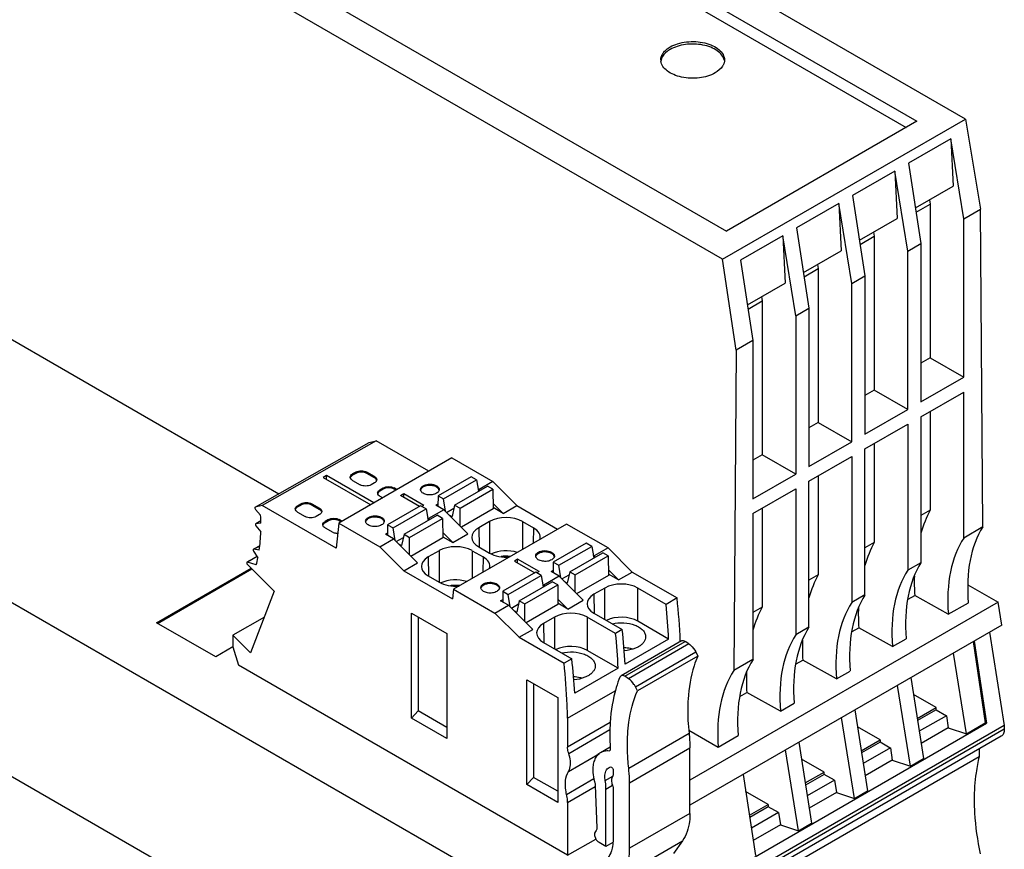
# Model space of a CAD drawing. Header units: inches. Extents: x 0 to 22, y 0 to 17.
# Tile 5 of 27: x 3.1 to 5.6, y 11.8 to 13.9. Entities that reach past the tile are written whole.
import ezdxf

# ---------------------------------------------------------------- set-up
doc = ezdxf.new("R2010")
doc.units = ezdxf.units.IN
doc.header["$LTSCALE"] = 1.21
doc.header["$MEASUREMENT"] = 0
doc.layers.get('0').update_dxf_attribs({"linetype": 'CONTINUOUS'})

msp = doc.modelspace()

# ---------------------------------------------------------------- linework, layer by layer
at = {"color": 7, "linetype": 'CONTINUOUS'}
for p, q in [((5.5392, 13.6565), (4.4134, 14.3066)), ((4.417, 14.2278), (5.4157, 13.6511)), ((4.4153, 14.1973), (5.3885, 13.6354)), ((4.9231, 13.3008), (3.7973, 13.9509)), ((3.9338, 13.9488), (4.9325, 13.3721)), ((4.3693, 11.7068), (0.993, 13.6563)), ((4.9231, 13.3008), (5.5392, 13.6565)), ((5.4157, 13.6511), (4.9325, 13.3721)), ((5.5392, 13.6565), (5.577, 13.4274)), ((5.5021, 13.6061), (5.3946, 13.5441)), ((5.5021, 13.6061), (5.5075, 13.486)), ((5.5347, 13.403), (5.5021, 13.6061)), ((5.3946, 13.5441), (5.4261, 13.3403)), ((5.3601, 13.5241), (5.2526, 13.4621)), ((5.3601, 13.5241), (5.3655, 13.4041)), ((5.3927, 13.321), (5.3601, 13.5241)), ((5.4121, 13.431), (5.5075, 13.486)), ((5.2181, 13.4422), (5.1107, 13.3801)), ((5.2181, 13.4422), (5.2235, 13.3221)), ((5.2507, 13.239), (5.2181, 13.4422)), ((5.2526, 13.4621), (5.2841, 13.2583)), ((5.4138, 13.4201), (5.4497, 13.4408)), ((5.4479, 13.4517), (5.4497, 13.4408)), ((5.4497, 13.4408), (5.4497, 13.0505)), ((5.5347, 13.403), (5.577, 13.4274)), ((5.5831, 12.6211), (5.577, 13.4274)), ((5.2701, 13.349), (5.3655, 13.4041)), ((5.5347, 13.0014), (5.5347, 13.403)), ((5.1107, 13.3801), (5.1421, 13.1763)), ((5.306, 13.3697), (5.3077, 13.3588)), ((5.0762, 13.3602), (4.9686, 13.2981)), ((5.0761, 13.3602), (5.0816, 13.2401)), ((5.1087, 13.157), (5.0761, 13.3602)), ((5.2718, 13.3381), (5.3077, 13.3588)), ((5.3077, 13.3588), (5.3077, 12.9685)), ((5.3927, 13.321), (5.4261, 13.3403)), ((5.4261, 13.3403), (5.4261, 12.9387)), ((5.1281, 13.267), (5.2235, 13.3221)), ((5.3927, 12.9195), (5.3927, 13.321)), ((4.9578, 13.0699), (4.9231, 13.3008)), ((4.9687, 13.2981), (5.0001, 13.0943)), ((5.1298, 13.2561), (5.1657, 13.2768)), ((5.164, 13.2877), (5.1657, 13.2768)), ((5.1657, 13.2768), (5.1657, 12.8865)), ((4.9862, 13.185), (5.0815, 13.2401)), ((5.2507, 13.239), (5.2841, 13.2583)), ((5.2507, 12.8375), (5.2507, 13.239)), ((5.2841, 13.2583), (5.2841, 12.8568)), ((4.9878, 13.1741), (5.0237, 13.1949)), ((5.022, 13.2057), (5.0237, 13.1949)), ((5.0237, 13.1949), (5.0237, 12.8046)), ((5.1087, 13.157), (5.1421, 13.1763)), ((5.1421, 13.1763), (5.1421, 12.7748)), ((3.0347, 13.1461), (3.7976, 12.7056)), ((5.1087, 13.157), (5.1087, 12.7555)), ((5.0001, 13.0943), (4.9578, 13.0699)), ((5.0001, 13.0943), (5.0001, 12.6928)), ((4.9578, 13.0699), (4.9516, 12.2565)), ((5.4497, 13.0505), (5.4261, 13.0369)), ((5.4497, 13.0505), (5.5347, 13.0014)), ((5.4261, 12.9387), (5.5347, 13.0014)), ((5.3077, 12.9685), (5.2841, 12.9549)), ((5.3927, 12.9195), (5.3077, 12.9685)), ((5.4261, 12.9008), (5.5347, 12.9635)), ((5.5347, 12.5931), (5.5347, 12.9635)), ((5.2841, 12.8568), (5.3927, 12.9195)), ((5.4497, 12.9144), (5.4497, 12.6636)), ((5.4261, 12.9008), (5.4261, 12.5304)), ((5.1657, 12.8865), (5.1421, 12.8729)), ((5.1657, 12.8865), (5.2507, 12.8375)), ((5.2841, 12.8194), (5.3927, 12.8821)), ((5.3927, 12.8821), (5.3927, 12.5111)), ((4.0442, 12.8398), (3.755, 12.6757)), ((4.0267, 12.8355), (4.0442, 12.8398)), ((4.1778, 12.7627), (4.0442, 12.8398)), ((1.6859, 12.816), (3.6764, 11.6667)), ((3.7371, 12.6712), (4.0267, 12.8355)), ((4.0267, 12.8355), (4.0264, 12.8354)), ((5.1421, 12.7748), (5.2507, 12.8375)), ((5.2841, 12.4485), (5.2841, 12.8194)), ((5.3077, 12.833), (5.3077, 12.5816)), ((4.2363, 12.7964), (3.9495, 12.6309)), ((4.2363, 12.7964), (4.34, 12.7366)), ((5.0237, 12.8046), (5.0001, 12.7909)), ((5.1087, 12.7555), (5.0237, 12.8046)), ((5.1421, 12.7374), (5.2507, 12.8001)), ((5.2507, 12.8001), (5.2507, 12.4292)), ((3.9185, 12.7517), (3.9101, 12.7469)), ((3.9101, 12.7469), (4.0303, 12.6775)), ((4.0386, 12.6823), (3.9185, 12.7517)), ((3.9185, 12.742), (3.9185, 12.7517)), ((3.9925, 12.7604), (3.9841, 12.7556)), ((3.9925, 12.7572), (3.9841, 12.7524)), ((3.9841, 12.7524), (3.9841, 12.7556)), ((3.9841, 12.7395), (4.0036, 12.7283)), ((3.9925, 12.7604), (3.9925, 12.7572)), ((4.0398, 12.7492), (4.0203, 12.7604)), ((4.0203, 12.7572), (4.0203, 12.7604)), ((4.0398, 12.7459), (4.0203, 12.7572)), ((4.0398, 12.7492), (4.0398, 12.7459)), ((4.2848, 12.7488), (4.2012, 12.7006)), ((4.2152, 12.6926), (4.2987, 12.7408)), ((4.2987, 12.7408), (4.2848, 12.7488)), ((4.2987, 12.7408), (4.3038, 12.7116)), ((5.0001, 12.6928), (5.1087, 12.7555)), ((5.1657, 12.751), (5.1657, 12.4996)), ((4.0398, 12.7331), (4.0314, 12.7283)), ((4.0537, 12.7154), (4.062, 12.7202)), ((4.062, 12.717), (4.0537, 12.7122)), ((4.0537, 12.7122), (4.0537, 12.7154)), ((4.062, 12.7202), (4.062, 12.717)), ((4.0971, 12.7161), (4.0899, 12.7202)), ((4.0899, 12.717), (4.0899, 12.7202)), ((4.0943, 12.7145), (4.0899, 12.717)), ((4.243, 12.6765), (4.3265, 12.7247)), ((4.2569, 12.6685), (4.3404, 12.7167)), ((4.3052, 12.7165), (4.3027, 12.7179)), ((4.34, 12.7366), (4.3052, 12.7165)), ((4.3078, 12.7139), (4.3052, 12.7165)), ((4.3404, 12.7167), (4.3265, 12.7247)), ((4.34, 12.7366), (4.4012, 12.6755)), ((4.3404, 12.7167), (4.3412, 12.6672)), ((5.0001, 12.6554), (5.1087, 12.7181)), ((5.1087, 12.7181), (5.1087, 12.3472)), ((5.1421, 12.3665), (5.1421, 12.7374)), ((4.0537, 12.6993), (4.0609, 12.6952)), ((4.106, 12.7013), (4.1144, 12.7061)), ((4.1542, 12.6734), (4.106, 12.7013)), ((4.1144, 12.7061), (4.1651, 12.6768)), ((4.1144, 12.6964), (4.1144, 12.7061)), ((4.2012, 12.7006), (4.2008, 12.6738)), ((4.2012, 12.7006), (4.2152, 12.6926)), ((4.2202, 12.6609), (4.2152, 12.6926)), ((3.7375, 12.6714), (3.7371, 12.6712)), ((3.755, 12.6757), (3.7375, 12.6714)), ((3.7379, 12.6656), (3.751, 12.6512)), ((3.9423, 12.5675), (3.755, 12.6757)), ((3.8449, 12.6752), (3.8533, 12.68)), ((3.8449, 12.672), (3.8533, 12.6768)), ((3.8449, 12.672), (3.8449, 12.6752)), ((3.8533, 12.68), (3.8533, 12.6768)), ((3.8811, 12.68), (3.9006, 12.6688)), ((3.8811, 12.6768), (3.8811, 12.68)), ((3.8811, 12.6768), (3.9006, 12.6656)), ((3.9006, 12.6688), (3.9006, 12.6656)), ((4.1567, 12.6749), (4.0732, 12.6267)), ((4.0871, 12.6186), (4.1706, 12.6669)), ((4.1706, 12.6669), (4.1567, 12.6749)), ((4.1592, 12.6734), (4.1651, 12.6768)), ((4.1706, 12.6669), (4.1757, 12.6376)), ((4.2161, 12.665), (4.1771, 12.6425)), ((4.1957, 12.6768), (4.2009, 12.6799)), ((4.2161, 12.665), (4.1957, 12.6768)), ((4.2161, 12.665), (4.2771, 12.6039)), ((4.223, 12.6581), (4.2413, 12.6687)), ((4.243, 12.6765), (4.2368, 12.6476)), ((4.243, 12.6765), (4.2569, 12.6685)), ((4.2569, 12.6241), (4.2569, 12.6685)), ((4.3412, 12.6672), (4.2604, 12.6206)), ((4.3665, 12.6555), (4.341, 12.6809)), ((4.3665, 12.6555), (4.3411, 12.6702)), ((4.3665, 12.6555), (4.4012, 12.6755)), ((4.4012, 12.6755), (4.5046, 12.6158)), ((5.0237, 12.6691), (5.0237, 12.4176)), ((5.4497, 12.6636), (5.4261, 12.6499)), ((3.8449, 12.6591), (3.8644, 12.6479)), ((3.9006, 12.6527), (3.8922, 12.6479)), ((3.9229, 12.6399), (3.9145, 12.635)), ((3.9229, 12.6399), (3.9229, 12.6366)), ((3.9579, 12.6357), (3.9507, 12.6399)), ((3.9507, 12.6366), (3.9507, 12.6399)), ((4.1149, 12.6026), (4.1985, 12.6508)), ((4.1289, 12.5945), (4.2124, 12.6427)), ((4.1746, 12.644), (4.1771, 12.6425)), ((4.1797, 12.64), (4.1771, 12.6425)), ((4.2124, 12.6427), (4.1985, 12.6508)), ((4.2124, 12.6427), (4.2131, 12.5932)), ((4.2288, 12.6523), (4.2368, 12.6476)), ((5.0001, 12.6554), (5.0001, 12.2845)), ((3.7516, 12.6367), (3.7387, 12.6293)), ((3.7393, 12.6295), (3.7387, 12.6293)), ((3.7392, 12.624), (3.7516, 12.6085)), ((3.7517, 12.6305), (3.7393, 12.6295)), ((3.9229, 12.6366), (3.9145, 12.6318)), ((3.9145, 12.6318), (3.9145, 12.635)), ((3.9145, 12.619), (3.934, 12.6077)), ((3.9495, 12.6309), (3.9423, 12.5675)), ((3.9495, 12.6309), (4.0532, 12.571)), ((3.9551, 12.6341), (3.9507, 12.6366)), ((4.0732, 12.6267), (4.0728, 12.5999)), ((4.0732, 12.6267), (4.0871, 12.6186)), ((4.0921, 12.587), (4.0871, 12.6186)), ((4.5269, 12.6286), (4.2402, 12.4631)), ((4.3321, 12.635), (4.3044, 12.619)), ((4.3044, 12.619), (4.3051, 12.5707)), ((4.3321, 12.635), (4.3321, 12.5547)), ((4.4156, 12.635), (4.4433, 12.619)), ((4.4156, 12.635), (4.4156, 12.5644)), ((4.4433, 12.619), (4.4427, 12.58)), ((4.6323, 12.5678), (4.5269, 12.6286)), ((5.5831, 12.6211), (5.5347, 12.5931)), ((4.0532, 12.571), (4.088, 12.5911)), ((4.0676, 12.6029), (4.0729, 12.6059)), ((4.088, 12.5911), (4.0676, 12.6029)), ((4.088, 12.5911), (4.149, 12.5299)), ((4.0949, 12.5842), (4.1133, 12.5948)), ((4.1149, 12.6026), (4.1088, 12.5737)), ((4.1149, 12.6026), (4.1289, 12.5945)), ((4.1289, 12.5501), (4.1289, 12.5945)), ((4.2131, 12.5932), (4.1324, 12.5466)), ((4.2385, 12.5816), (4.2129, 12.607)), ((4.2131, 12.5963), (4.2385, 12.5816)), ((4.2385, 12.5816), (4.2771, 12.6039)), ((3.7489, 12.5736), (3.733, 12.5646)), ((3.7341, 12.5647), (3.733, 12.5646)), ((3.734, 12.5647), (3.7489, 12.5731)), ((3.7475, 12.5624), (3.7341, 12.5647)), ((4.1144, 12.51), (4.0532, 12.571)), ((4.1008, 12.5783), (4.1088, 12.5737)), ((4.3044, 12.5707), (4.3321, 12.5547)), ((4.5771, 12.5801), (4.4935, 12.5318)), ((4.5075, 12.5238), (4.591, 12.572)), ((4.591, 12.572), (4.5771, 12.5801)), ((4.591, 12.572), (4.5961, 12.5428)), ((4.6323, 12.5678), (4.5975, 12.5477)), ((4.6323, 12.5678), (4.6935, 12.5067)), ((5.3077, 12.5816), (5.2841, 12.568)), ((3.7419, 12.5464), (3.7165, 12.5319)), ((3.7422, 12.5459), (3.7178, 12.532)), ((3.7323, 12.5616), (3.7332, 12.5598)), ((3.7332, 12.5598), (3.744, 12.5427)), ((4.204, 12.561), (4.1763, 12.545)), ((4.1763, 12.545), (4.177, 12.4968)), ((4.204, 12.561), (4.204, 12.4808)), ((4.2875, 12.561), (4.3153, 12.545)), ((4.2875, 12.561), (4.2875, 12.4904)), ((4.3153, 12.545), (4.3147, 12.5061)), ((4.4031, 12.5394), (4.3947, 12.5346)), ((4.4574, 12.508), (4.4031, 12.5394)), ((4.4031, 12.5297), (4.4031, 12.5394)), ((4.5353, 12.5077), (4.6188, 12.5559)), ((4.5492, 12.4997), (4.6327, 12.5479)), ((4.5975, 12.5477), (4.595, 12.5491)), ((4.6001, 12.5451), (4.5975, 12.5477)), ((4.6327, 12.5479), (4.6188, 12.5559)), ((4.6327, 12.5479), (4.6335, 12.4984)), ((3.4868, 12.3781), (3.7268, 12.5167)), ((3.4896, 12.3765), (3.7289, 12.5147)), ((3.7178, 12.532), (3.7165, 12.5319)), ((3.7175, 12.526), (3.7858, 12.4579)), ((3.7399, 12.5254), (3.7178, 12.532)), ((4.1144, 12.51), (4.149, 12.5299)), ((4.3947, 12.5346), (4.4465, 12.5047)), ((4.4935, 12.5318), (4.4931, 12.5051)), ((4.4935, 12.5318), (4.5075, 12.5238)), ((4.5125, 12.4921), (4.5075, 12.5238)), ((5.4261, 12.5304), (5.3927, 12.5111)), ((4.1144, 12.51), (4.2374, 12.4389)), ((4.1763, 12.4968), (4.204, 12.4808)), ((4.449, 12.5061), (4.3655, 12.4579)), ((4.3794, 12.4499), (4.4629, 12.4981)), ((4.4629, 12.4981), (4.449, 12.5061)), ((4.4574, 12.508), (4.4515, 12.5047)), ((4.4629, 12.4981), (4.468, 12.4689)), ((4.5084, 12.4963), (4.4694, 12.4738)), ((4.488, 12.508), (4.4932, 12.5111)), ((4.5084, 12.4963), (4.488, 12.508)), ((4.5084, 12.4963), (4.5694, 12.4351)), ((4.5153, 12.4893), (4.5336, 12.4999)), ((4.5353, 12.5077), (4.5291, 12.4789)), ((4.5353, 12.5077), (4.5492, 12.4997)), ((4.5492, 12.4553), (4.5492, 12.4997)), ((4.6335, 12.4984), (4.5527, 12.4518)), ((4.6589, 12.4868), (4.6333, 12.5121)), ((4.6589, 12.4868), (4.6334, 12.5014)), ((4.6589, 12.4868), (4.6935, 12.5067)), ((4.6935, 12.5067), (4.8075, 12.4409)), ((5.1657, 12.4996), (5.1421, 12.486)), ((4.4072, 12.4338), (4.4908, 12.482)), ((4.4212, 12.4257), (4.5047, 12.474)), ((4.4694, 12.4738), (4.4669, 12.4752)), ((4.472, 12.4712), (4.4694, 12.4738)), ((4.5047, 12.474), (4.4908, 12.482)), ((4.5047, 12.474), (4.5054, 12.4245)), ((4.5211, 12.4835), (4.5291, 12.4789)), ((4.6244, 12.4662), (4.5967, 12.4502)), ((4.6244, 12.386), (4.6244, 12.4662)), ((4.7796, 12.4248), (4.7079, 12.4662)), ((4.7079, 12.3819), (4.7079, 12.4662)), ((5.5454, 12.4744), (5.6221, 12.4301)), ((3.7858, 12.4579), (3.7256, 12.3016)), ((4.2402, 12.4631), (4.2374, 12.4389)), ((4.2402, 12.4631), (4.3455, 12.4022)), ((4.3655, 12.4579), (4.3651, 12.4311)), ((4.3655, 12.4579), (4.3794, 12.4499)), ((4.3844, 12.4182), (4.3794, 12.4499)), ((4.5967, 12.4502), (4.5974, 12.402)), ((4.8075, 12.4409), (4.7796, 12.4248)), ((5.2841, 12.4485), (5.2507, 12.4292)), ((5.3938, 12.4375), (5.4103, 12.4471)), ((5.4956, 12.3995), (5.4103, 12.4471)), ((4.3455, 12.4022), (4.3803, 12.4223)), ((4.3599, 12.4341), (4.3652, 12.4371)), ((4.3803, 12.4223), (4.3599, 12.4341)), ((4.3803, 12.4223), (4.4413, 12.3612)), ((4.3872, 12.4154), (4.4056, 12.426)), ((4.4072, 12.4338), (4.4011, 12.4049)), ((4.4072, 12.4338), (4.4212, 12.4257)), ((4.4212, 12.3814), (4.4212, 12.4257)), ((4.5054, 12.4245), (4.4247, 12.3778)), ((4.5308, 12.4128), (4.5052, 12.4382)), ((4.5308, 12.4128), (4.5054, 12.4275)), ((4.5308, 12.4128), (4.5694, 12.4351)), ((5.6221, 12.4301), (4.8401, 11.9787)), ((5.0237, 12.4176), (5.0001, 12.404)), ((5.4956, 12.3995), (5.5464, 12.4288)), ((5.6312, 12.3721), (5.6221, 12.4301)), ((3.7606, 12.3926), (3.6807, 12.3464)), ((4.1341, 12.4021), (4.2238, 12.3504)), ((4.1341, 12.136), (4.1341, 12.4021)), ((4.1511, 12.3923), (4.1511, 12.1545)), ((4.4067, 12.3412), (4.3455, 12.4022)), ((4.3931, 12.4095), (4.4011, 12.4049)), ((4.4963, 12.3922), (4.4686, 12.3762)), ((4.4963, 12.3922), (4.4963, 12.312)), ((4.6515, 12.3508), (4.5798, 12.3922)), ((4.5798, 12.3922), (4.5798, 12.3079)), ((4.5967, 12.402), (4.6684, 12.3606)), ((3.6371, 12.2913), (3.4868, 12.3781)), ((4.4686, 12.3762), (4.4694, 12.328)), ((4.7861, 12.3368), (4.7079, 12.3819)), ((5.6312, 12.3721), (4.8401, 11.9153)), ((5.1421, 12.3665), (5.1087, 12.3472)), ((5.2518, 12.3556), (5.2684, 12.3651)), ((5.3536, 12.3176), (5.2684, 12.3651)), ((3.7256, 12.3016), (3.6807, 12.3464)), ((3.6807, 12.3464), (3.6807, 12.3168)), ((4.2238, 12.3504), (4.2238, 12.0842)), ((4.4067, 12.3412), (4.4413, 12.3612)), ((4.4067, 12.3412), (4.5208, 12.2753)), ((4.6684, 12.3606), (4.6515, 12.3508)), ((5.6004, 12.3543), (5.6376, 12.1174)), ((3.6808, 12.3166), (3.6371, 12.2913)), ((3.6807, 12.3168), (3.6946, 12.27)), ((4.4686, 12.328), (4.5403, 12.2866)), ((4.8184, 12.332), (4.6653, 12.2436)), ((4.675, 12.2422), (4.8281, 12.3306)), ((4.7861, 12.3368), (4.6761, 12.2733)), ((4.8374, 12.3245), (4.6842, 12.2361)), ((4.8374, 12.3245), (4.8281, 12.3306)), ((5.3536, 12.3176), (5.3884, 12.3376)), ((5.5585, 12.3301), (5.5894, 12.1242)), ((5.5609, 12.3315), (5.5922, 12.1229)), ((4.658, 12.2628), (4.5798, 12.3079)), ((4.7018, 12.2155), (4.8549, 12.3039)), ((4.8602, 12.2935), (4.7071, 12.2051)), ((4.8549, 12.3039), (4.8602, 12.2935)), ((5.5413, 12.0961), (5.5085, 12.3012)), ((4.5297, 11.7878), (3.6946, 12.27)), ((4.5403, 12.2866), (4.5208, 12.2753)), ((5.0001, 12.2845), (4.9516, 12.2565)), ((5.1099, 12.2736), (5.1264, 12.2831)), ((5.2116, 12.2356), (5.1264, 12.2831)), ((4.658, 12.2628), (4.548, 12.1993)), ((4.6653, 12.2436), (4.6624, 12.2402)), ((4.6842, 12.2361), (4.675, 12.2422)), ((5.2116, 12.2356), (5.2464, 12.2556)), ((5.4008, 12.239), (5.4325, 12.0333)), ((4.4264, 12.2334), (4.505, 12.188)), ((4.4264, 11.9672), (4.4264, 12.2334)), ((4.4434, 12.2236), (4.4434, 11.9857)), ((4.7071, 12.2051), (4.7018, 12.2155)), ((5.3994, 12.0141), (5.3665, 12.2192)), ((4.5297, 12.1356), (4.6508, 12.2055)), ((4.9664, 12.1907), (4.9844, 12.2011)), ((5.0697, 12.1536), (4.9844, 12.2011)), ((5.4645, 12.1629), (5.4074, 12.1959)), ((4.505, 12.188), (4.505, 11.9219)), ((5.0697, 12.1536), (5.1044, 12.1737)), ((4.1341, 12.136), (4.1511, 12.1545)), ((4.2238, 12.1125), (4.1511, 12.1545)), ((5.2588, 12.157), (5.2906, 11.9513)), ((5.4168, 12.1353), (5.4645, 12.1629)), ((5.4644, 12.1567), (5.4177, 12.1297)), ((5.4906, 12.1422), (5.4219, 12.1025)), ((5.4644, 12.1567), (5.4645, 12.1629)), ((5.4644, 12.1567), (5.4906, 12.1422)), ((5.4906, 12.1422), (5.4955, 12.1113)), ((4.2238, 12.0842), (4.1341, 12.136)), ((5.6376, 12.1174), (4.3849, 11.3941)), ((4.4212, 11.4468), (5.5922, 12.1229)), ((4.5297, 12.1356), (4.5297, 12.0624)), ((4.6378, 12.1248), (4.5297, 12.0624)), ((5.2574, 11.9321), (5.2245, 12.1372)), ((5.5413, 12.0961), (5.5894, 12.1239)), ((5.5922, 12.1229), (5.5894, 12.1239)), ((5.6376, 12.1174), (5.6376, 12.1079)), ((5.6295, 12.0899), (4.3767, 11.3666)), ((5.6376, 12.1079), (4.3849, 11.3846)), ((4.5326, 12.0466), (4.6371, 12.107)), ((4.6848, 12.0092), (4.838, 12.0976)), ((4.8373, 12.1053), (4.9116, 12.0623)), ((4.9116, 12.0623), (4.9624, 12.0917)), ((5.3226, 12.0809), (5.2655, 12.1139)), ((5.4955, 12.1113), (5.4266, 12.0715)), ((5.4955, 12.1113), (5.5413, 12.0961)), ((5.1168, 12.0751), (5.1486, 11.8693)), ((5.2748, 12.0534), (5.3226, 12.0809)), ((5.3227, 12.0749), (5.2757, 12.0477)), ((5.3225, 12.081), (5.3225, 12.0747)), ((5.3484, 12.06), (5.3227, 12.0749)), ((4.532, 12.0006), (4.6106, 12.0459)), ((4.6378, 12.0624), (4.6133, 12.0482)), ((4.6362, 12.0533), (4.6347, 12.0525)), ((4.6365, 12.0528), (4.6347, 12.0525)), ((4.687, 11.972), (4.8401, 12.0604)), ((4.8401, 11.8942), (4.8401, 12.0604)), ((5.1154, 11.8502), (5.0825, 12.0553)), ((5.3486, 12.0602), (5.2799, 12.0205)), ((5.3486, 12.0602), (5.3535, 12.0293)), ((5.5736, 12.0576), (5.5736, 12.0378)), ((5.5736, 12.0378), (4.3208, 11.3144)), ((5.1806, 11.999), (5.1235, 12.0319)), ((5.3535, 12.0293), (5.2847, 11.9895)), ((5.3535, 12.0293), (5.3994, 12.0141)), ((5.3994, 12.0141), (5.4325, 12.0333)), ((4.635, 12.0107), (4.6386, 12.0123)), ((4.6453, 12.0046), (4.6453, 11.9947)), ((4.9749, 11.9931), (5.0066, 11.7873)), ((5.1328, 11.9714), (5.1806, 11.999)), ((5.1805, 11.9928), (5.1337, 11.9658)), ((5.1805, 11.9928), (5.1806, 11.999)), ((5.2066, 11.9782), (5.1805, 11.9928)), ((4.4264, 11.9672), (4.4434, 11.9857)), ((4.505, 11.9219), (4.4264, 11.9672)), ((4.505, 11.9502), (4.4434, 11.9857)), ((4.5273, 11.9425), (4.5964, 11.9824)), ((4.5997, 11.9646), (4.6037, 11.8572)), ((4.6252, 11.9778), (4.6443, 11.9888)), ((4.6272, 11.956), (4.6435, 11.9655)), ((4.687, 11.8058), (4.687, 11.972)), ((5.2066, 11.9782), (5.1379, 11.9385)), ((5.2066, 11.9782), (5.2116, 11.9473)), ((4.5297, 11.9221), (4.5998, 11.9626)), ((4.6272, 11.8105), (4.6272, 11.956)), ((4.6453, 11.9557), (4.6453, 11.8299)), ((5.0386, 11.917), (4.9815, 11.9499)), ((5.2116, 11.9473), (5.1427, 11.9075)), ((5.2116, 11.9473), (5.2574, 11.9321)), ((5.2574, 11.9321), (5.2906, 11.9513)), ((4.5297, 11.9221), (4.5297, 11.7878)), ((4.9909, 11.8894), (5.0386, 11.917)), ((5.0386, 11.917), (5.0386, 11.9108)), ((4.8401, 11.8942), (4.687, 11.8058)), ((5.0385, 11.9108), (4.9917, 11.8838)), ((5.0646, 11.8962), (4.9959, 11.8566)), ((5.0646, 11.8962), (5.0385, 11.9108)), ((5.0646, 11.8962), (5.0696, 11.8653)), ((5.0696, 11.8653), (5.0007, 11.8256)), ((5.0696, 11.8653), (5.1154, 11.8502)), ((5.1154, 11.8502), (5.1486, 11.8693)), ((4.5297, 11.7878), (4.6015, 11.8292)), ((4.6272, 11.8105), (4.6098, 11.8205)), ((4.6445, 11.8205), (4.6272, 11.8105)), ((4.6684, 11.7362), (4.8215, 11.8246)), ((4.8215, 11.8246), (4.7988, 11.7924))]:
    msp.add_line(p, q, dxfattribs=at)
for centre, radius, start, end in [((4.7934, 13.8066), 0.027, 179.987, 187.5985), ((3.2503, 12.6223), 0.5015, 0.9339, 3.3048), ((4.3738, 12.4411), 0.1058, 84.3083, 97.0188), ((4.2455, 12.37), 0.1029, 95.1076, 97.0525), ((4.2457, 12.368), 0.105, 93.0262, 95.106), ((4.2458, 12.3666), 0.1063, 84.3351, 93.0474), ((3.1845, 12.2659), 1.6324, 2.3146, 6.1533), ((5.95, 11.9457), 0.3875, 166.2608, 169.1448)]:
    msp.add_arc(centre, radius, start, end, dxfattribs=at)
for centre, major_axis, ratio, start_param, end_param in [((3.7391, 12.6678), (-0.00197, 0.00341), 0.577332, -0.004364, 1.928502), ((5.8271, 12.2496), (-0.2981, 0.4985), 0.587318, 0.332573, 0.49438), ((4.3738, 12.6108), (0.0591, 0), 0.577431, 0.785436, 2.356156), ((3.7406, 12.6259), (-0.00197, 0.00341), 0.577332, 6.278837, 8.106968), ((4.3461, 12.5948), (0.0591, 0), 0.577343, 2.356233, 3.926953), ((4.4015, 12.5948), (0.0591, 0), 0.577343, 6.139433, 7.068545), ((5.8719, 12.2754), (-0.2344, 0.399), 0.572271, 0.282833, 0.873423), ((3.401, 12.8254), (-0.2481, 0.4296), 0.577332, -2.512259, -2.392289), ((5.8271, 12.2496), (-0.2375, 0.3971), 0.587318, 0.278084, 0.868674), ((4.2458, 12.5369), (0.0591, 0), 0.577431, 0.785436, 2.356156), ((5.6851, 12.1676), (-0.2981, 0.4985), 0.587318, 0.332573, 0.494185), ((3.401, 12.8254), (-0.2481, 0.4296), 0.577332, -2.616979, -2.566822), ((4.2181, 12.5209), (0.0591, 0), 0.577343, 2.356233, 3.926953), ((4.2735, 12.5209), (0.0591, 0), 0.577343, 6.139433, 7.068545), ((4.3738, 12.5788), (0.0591, 0), 0.577431, -2.356156, -1.425868), ((4.3738, 12.5265), (0.0591, 0), 0.577431, 1.074736, 2.254229), ((3.7185, 12.5285), (-0.00197, 0.00341), 0.577329, 6.280825, 8.29026), ((5.7085, 12.1811), (-0.2254, 0.4041), 0.567169, 6.578733, 7.169323), ((4.2458, 12.4526), (0.0591, 0), 0.577431, 1.074736, 2.254229), ((5.5431, 12.0856), (-0.2981, 0.4985), 0.587318, 0.332573, 0.494185), ((5.6851, 12.1676), (-0.2375, 0.3971), 0.587318, 0.278084, 0.868674), ((5.8271, 12.2496), (-0.2981, 0.4985), 0.587318, 7.031038, 7.133039), ((4.2458, 12.5049), (0.0591, 0), 0.577431, -2.356156, -1.425868), ((4.6662, 12.4421), (0.0591, 0), 0.577431, 0.785436, 2.356156), ((4.6384, 12.4261), (0.0591, 0), 0.577343, 2.356233, 3.926953), ((5.5665, 12.0991), (-0.2254, 0.4041), 0.567169, 0.295548, 0.886138), ((3.7196, 12.8736), (-0.7452, 1.3137), 0.582348, -2.288346, -2.220236), ((5.4011, 12.0036), (-0.2981, 0.4985), 0.587318, 0.332573, 0.494185), ((5.5431, 12.0856), (-0.2375, 0.3971), 0.587318, 0.278084, 0.868674), ((5.6851, 12.1676), (-0.2981, 0.4985), 0.587318, 0.743076, 0.849853), ((4.5381, 12.3681), (0.0591, 0), 0.577431, 0.785436, 2.356156), ((4.6662, 12.3578), (0.0591, 0), 0.577431, 7.068622, 8.553931), ((4.5104, 12.3521), (0.0591, 0), 0.577343, 2.356233, 3.926953), ((5.4245, 12.0171), (-0.2254, 0.4041), 0.567169, 0.295548, 0.886138), ((3.5916, 12.7997), (-0.7452, 1.3137), 0.582348, -2.288346, -2.220236), ((3.6108, 12.8108), (-0.765, 1.3023), 0.572271, -2.297073, -2.228964), ((5.4011, 12.0036), (-0.2375, 0.3971), 0.587318, 0.278084, 0.868674), ((4.5381, 12.2838), (0.0591, 0), 0.577431, 7.068622, 8.553931), ((5.5431, 12.0856), (-0.2981, 0.4985), 0.587318, 0.743076, 0.849853), ((3.4828, 12.7369), (-0.765, 1.3023), 0.572271, -2.297073, -2.228964), ((5.2825, 11.9351), (-0.2254, 0.4041), 0.567169, 0.295548, 0.886138), ((5.2377, 11.9092), (-0.2283, 0.4025), 0.582348, 0.29156, 0.88215), ((5.4011, 12.0036), (-0.2981, 0.4985), 0.587318, 0.739264, 0.849853)]:
    msp.add_ellipse(centre, major_axis=major_axis, ratio=ratio, start_param=start_param, end_param=end_param, dxfattribs=at)
for points, knots in [([(4.7663, 13.8066), (4.7663, 13.8097), (4.7675, 13.8161), (4.7723, 13.825), (4.78, 13.8331), (4.7864, 13.8375), (4.79, 13.8395)], [0, 0, 0, 0, 0.21777, 0.450903, 0.710375, 1, 1, 1, 1]), ([(4.79, 13.8395), (4.7959, 13.843), (4.8095, 13.8486), (4.8315, 13.853), (4.8548, 13.8536), (4.8775, 13.8505), (4.8977, 13.8437), (4.914, 13.8338), (4.9249, 13.8213), (4.9277, 13.8113), (4.9277, 13.8066)], [0, 0, 0, 0, 0.128828, 0.270571, 0.417881, 0.562378, 0.696194, 0.813586, 0.913061, 1, 1, 1, 1]), ([(4.9271, 13.8062), (4.9261, 13.8107), (4.9214, 13.8199), (4.9092, 13.8308), (4.8926, 13.8394), (4.8656, 13.847), (4.8361, 13.8477), (4.8083, 13.8417), (4.7956, 13.8364), (4.79, 13.8331)], [0, 0, 0, 0, 0.089354, 0.193203, 0.313841, 0.448578, 0.735315, 0.873831, 1, 1, 1, 1]), ([(4.79, 13.8331), (4.7873, 13.8316), (4.7785, 13.8258), (4.7708, 13.8172), (4.7682, 13.81)], [0, 0, 0, 0, 0.28257, 1, 1, 1, 1]), ([(4.9041, 13.7736), (4.8921, 13.7667), (4.8706, 13.7607), (4.8415, 13.7595), (4.8194, 13.7622), (4.7994, 13.7682), (4.7829, 13.7773), (4.7711, 13.7889), (4.7672, 13.7984), (4.7666, 13.803)], [0, 0, 0, 0, 0.266013, 0.411786, 0.555653, 0.690187, 0.809654, 0.911777, 1, 1, 1, 1]), ([(4.926, 13.7969), (4.9252, 13.7947), (4.9202, 13.785), (4.9114, 13.7778), (4.9041, 13.7736)], [0, 0, 0, 0, 0.222799, 1, 1, 1, 1]), ([(4.9277, 13.8066), (4.9277, 13.8041), (4.9273, 13.8008), (4.9263, 13.7977), (4.926, 13.7969)], [0, 0, 0, 0, 0.744967, 1, 1, 1, 1]), ([(3.9783, 12.7476), (3.9783, 12.7491), (3.9797, 12.7525), (3.9825, 12.7546), (3.9841, 12.7556)], [0, 0, 0, 0, 0.449216, 1, 1, 1, 1]), ([(3.9841, 12.7524), (3.9835, 12.752), (3.9815, 12.7507), (3.9797, 12.7489), (3.979, 12.7473)], [0, 0, 0, 0, 0.278915, 1, 1, 1, 1]), ([(3.9841, 12.7395), (3.9835, 12.7399), (3.9815, 12.7412), (3.9797, 12.743), (3.979, 12.7446)], [0, 0, 0, 0, 0.278915, 1, 1, 1, 1]), ([(4.0398, 12.7492), (4.0414, 12.7482), (4.0442, 12.7461), (4.0455, 12.7427), (4.0455, 12.7411)], [0, 0, 0, 0, 0.550784, 1, 1, 1, 1]), ([(4.0441, 12.7422), (4.0438, 12.7426), (4.0426, 12.7441), (4.041, 12.7452), (4.0398, 12.7459)], [0, 0, 0, 0, 0.230534, 1, 1, 1, 1]), ([(4.0455, 12.7411), (4.0455, 12.7408), (4.0454, 12.7392), (4.0447, 12.7378), (4.0441, 12.7368)], [0, 0, 0, 0, 0.24068, 1, 1, 1, 1]), ([(4.0441, 12.7368), (4.0438, 12.7364), (4.0426, 12.735), (4.041, 12.7338), (4.0398, 12.7331)], [0, 0, 0, 0, 0.230534, 1, 1, 1, 1]), ([(4.0479, 12.7074), (4.0479, 12.7089), (4.0493, 12.7123), (4.0521, 12.7145), (4.0537, 12.7154)], [0, 0, 0, 0, 0.449216, 1, 1, 1, 1]), ([(4.1567, 12.7162), (4.1567, 12.718), (4.1584, 12.7221), (4.1617, 12.7247), (4.1637, 12.7258)], [0, 0, 0, 0, 0.449251, 1, 1, 1, 1]), ([(4.1637, 12.7226), (4.1629, 12.7222), (4.1603, 12.7205), (4.1581, 12.718), (4.1573, 12.7159)], [0, 0, 0, 0, 0.28173, 1, 1, 1, 1]), ([(4.1637, 12.7258), (4.1673, 12.728), (4.176, 12.7303), (4.1871, 12.7298), (4.1952, 12.7271), (4.1999, 12.7242), (4.2032, 12.7205), (4.204, 12.7176), (4.204, 12.7162)], [0, 0, 0, 0, 0.269931, 0.561319, 0.695461, 0.813132, 0.912847, 1, 1, 1, 1]), ([(4.2022, 12.7182), (4.2005, 12.7205), (4.1949, 12.7244), (4.1848, 12.7269), (4.1738, 12.7266), (4.1667, 12.7244), (4.1637, 12.7226)], [0, 0, 0, 0, 0.209505, 0.469833, 0.74756, 1, 1, 1, 1]), ([(4.2038, 12.7146), (4.2037, 12.7149), (4.2034, 12.7162), (4.2028, 12.7174), (4.2022, 12.7182)], [0, 0, 0, 0, 0.240696, 1, 1, 1, 1]), ([(4.204, 12.7162), (4.204, 12.7158), (4.2038, 12.7139), (4.203, 12.7122), (4.2022, 12.711)], [0, 0, 0, 0, 0.240757, 1, 1, 1, 1]), ([(4.0537, 12.7122), (4.0531, 12.7119), (4.0511, 12.7105), (4.0493, 12.7087), (4.0486, 12.7071)], [0, 0, 0, 0, 0.278915, 1, 1, 1, 1]), ([(4.0537, 12.6993), (4.0531, 12.6997), (4.0511, 12.701), (4.0493, 12.7029), (4.0486, 12.7044)], [0, 0, 0, 0, 0.278915, 1, 1, 1, 1]), ([(4.1971, 12.7066), (4.1938, 12.7047), (4.1859, 12.7023), (4.174, 12.7025), (4.1636, 12.7057), (4.1583, 12.7106), (4.1573, 12.7133)], [0, 0, 0, 0, 0.260729, 0.545597, 0.803107, 1, 1, 1, 1]), ([(4.2022, 12.711), (4.2019, 12.7106), (4.2005, 12.7088), (4.1986, 12.7074), (4.1971, 12.7066)], [0, 0, 0, 0, 0.230496, 1, 1, 1, 1]), ([(3.8391, 12.6672), (3.8391, 12.6687), (3.8405, 12.6721), (3.8433, 12.6743), (3.8449, 12.6752)], [0, 0, 0, 0, 0.449216, 1, 1, 1, 1]), ([(3.8449, 12.672), (3.8443, 12.6717), (3.8423, 12.6703), (3.8405, 12.6685), (3.8398, 12.6669)], [0, 0, 0, 0, 0.278915, 1, 1, 1, 1]), ([(3.8449, 12.6591), (3.8443, 12.6595), (3.8423, 12.6608), (3.8405, 12.6627), (3.8398, 12.6643)], [0, 0, 0, 0, 0.278915, 1, 1, 1, 1]), ([(3.9006, 12.6688), (3.9022, 12.6678), (3.905, 12.6657), (3.9063, 12.6623), (3.9063, 12.6608)], [0, 0, 0, 0, 0.550784, 1, 1, 1, 1]), ([(3.9049, 12.6619), (3.9046, 12.6622), (3.9034, 12.6637), (3.9018, 12.6648), (3.9006, 12.6656)], [0, 0, 0, 0, 0.230534, 1, 1, 1, 1]), ([(3.9049, 12.6564), (3.9046, 12.6561), (3.9034, 12.6546), (3.9018, 12.6534), (3.9006, 12.6527)], [0, 0, 0, 0, 0.230534, 1, 1, 1, 1]), ([(3.9063, 12.6608), (3.9063, 12.6604), (3.9062, 12.6588), (3.9055, 12.6574), (3.9049, 12.6564)], [0, 0, 0, 0, 0.24068, 1, 1, 1, 1]), ([(3.9442, 12.6391), (3.9406, 12.64), (3.9331, 12.6404), (3.9259, 12.6384), (3.9229, 12.6366)], [0, 0, 0, 0, 0.519195, 1, 1, 1, 1]), ([(3.9507, 12.6366), (3.9502, 12.6369), (3.9482, 12.638), (3.946, 12.6387), (3.9442, 12.6391)], [0, 0, 0, 0, 0.234583, 1, 1, 1, 1]), ([(4.0175, 12.6358), (4.0175, 12.6377), (4.0192, 12.6418), (4.0225, 12.6443), (4.0245, 12.6455)], [0, 0, 0, 0, 0.449251, 1, 1, 1, 1]), ([(4.0245, 12.6423), (4.0237, 12.6418), (4.0211, 12.6401), (4.0189, 12.6376), (4.0181, 12.6355)], [0, 0, 0, 0, 0.28173, 1, 1, 1, 1]), ([(4.0245, 12.6455), (4.0281, 12.6476), (4.0369, 12.65), (4.0479, 12.6494), (4.056, 12.6467), (4.0608, 12.6438), (4.064, 12.6401), (4.0648, 12.6372), (4.0648, 12.6358)], [0, 0, 0, 0, 0.269931, 0.561319, 0.695461, 0.813132, 0.912847, 1, 1, 1, 1]), ([(4.063, 12.6378), (4.0614, 12.6401), (4.0557, 12.644), (4.0456, 12.6465), (4.0346, 12.6463), (4.0275, 12.644), (4.0245, 12.6423)], [0, 0, 0, 0, 0.209505, 0.469833, 0.74756, 1, 1, 1, 1]), ([(3.9087, 12.627), (3.9087, 12.6285), (3.9101, 12.632), (3.9129, 12.6341), (3.9145, 12.635)], [0, 0, 0, 0, 0.449216, 1, 1, 1, 1]), ([(3.9145, 12.6318), (3.9139, 12.6315), (3.9119, 12.6302), (3.9101, 12.6283), (3.9094, 12.6267)], [0, 0, 0, 0, 0.278915, 1, 1, 1, 1]), ([(3.9145, 12.619), (3.9139, 12.6193), (3.9119, 12.6206), (3.9101, 12.6225), (3.9094, 12.6241)], [0, 0, 0, 0, 0.278915, 1, 1, 1, 1]), ([(4.0579, 12.6262), (4.0546, 12.6243), (4.0467, 12.622), (4.0348, 12.6221), (4.0244, 12.6253), (4.0191, 12.6302), (4.0181, 12.6329)], [0, 0, 0, 0, 0.260729, 0.545597, 0.803107, 1, 1, 1, 1]), ([(4.063, 12.6307), (4.0627, 12.6302), (4.0613, 12.6285), (4.0594, 12.6271), (4.0579, 12.6262)], [0, 0, 0, 0, 0.230496, 1, 1, 1, 1]), ([(4.0646, 12.6342), (4.0646, 12.6346), (4.0642, 12.6358), (4.0636, 12.637), (4.063, 12.6378)], [0, 0, 0, 0, 0.240696, 1, 1, 1, 1]), ([(4.0648, 12.6358), (4.0648, 12.6354), (4.0646, 12.6336), (4.0638, 12.6318), (4.063, 12.6307)], [0, 0, 0, 0, 0.240757, 1, 1, 1, 1]), ([(3.9465, 12.6044), (3.9454, 12.6045), (3.941, 12.6049), (3.9367, 12.6061), (3.934, 12.6077)], [0, 0, 0, 0, 0.267341, 1, 1, 1, 1]), ([(3.733, 12.5646), (3.7328, 12.5645), (3.732, 12.5637), (3.7321, 12.5624), (3.7323, 12.5616)], [0, 0, 0, 0, 0.204618, 1, 1, 1, 1]), ([(4.449, 12.5474), (4.449, 12.5493), (4.4507, 12.5534), (4.454, 12.5559), (4.456, 12.5571)], [0, 0, 0, 0, 0.449251, 1, 1, 1, 1]), ([(4.456, 12.5539), (4.4552, 12.5534), (4.4526, 12.5517), (4.4504, 12.5492), (4.4496, 12.5471)], [0, 0, 0, 0, 0.28173, 1, 1, 1, 1]), ([(4.4894, 12.5378), (4.4861, 12.5359), (4.4782, 12.5336), (4.4663, 12.5337), (4.4559, 12.5369), (4.4506, 12.5418), (4.4496, 12.5445)], [0, 0, 0, 0, 0.260729, 0.545597, 0.803107, 1, 1, 1, 1]), ([(4.456, 12.5571), (4.4596, 12.5592), (4.4684, 12.5615), (4.4794, 12.561), (4.4875, 12.5583), (4.4923, 12.5554), (4.4955, 12.5517), (4.4963, 12.5488), (4.4963, 12.5474)], [0, 0, 0, 0, 0.269931, 0.561319, 0.695461, 0.813132, 0.912847, 1, 1, 1, 1]), ([(4.4945, 12.5494), (4.4929, 12.5517), (4.4872, 12.5556), (4.4771, 12.5581), (4.4661, 12.5578), (4.459, 12.5556), (4.456, 12.5539)], [0, 0, 0, 0, 0.209505, 0.469833, 0.74756, 1, 1, 1, 1]), ([(4.4945, 12.5423), (4.4942, 12.5418), (4.4928, 12.5401), (4.4909, 12.5387), (4.4894, 12.5378)], [0, 0, 0, 0, 0.230496, 1, 1, 1, 1]), ([(4.4961, 12.5458), (4.4961, 12.5462), (4.4957, 12.5474), (4.4951, 12.5486), (4.4945, 12.5494)], [0, 0, 0, 0, 0.240696, 1, 1, 1, 1]), ([(4.4963, 12.5474), (4.4963, 12.547), (4.4961, 12.5451), (4.4953, 12.5434), (4.4945, 12.5423)], [0, 0, 0, 0, 0.240757, 1, 1, 1, 1]), ([(4.3099, 12.4671), (4.3099, 12.4689), (4.3115, 12.473), (4.3148, 12.4756), (4.3168, 12.4767)], [0, 0, 0, 0, 0.449251, 1, 1, 1, 1]), ([(4.3168, 12.4735), (4.316, 12.473), (4.3134, 12.4713), (4.3112, 12.4689), (4.3104, 12.4668)], [0, 0, 0, 0, 0.28173, 1, 1, 1, 1]), ([(4.3502, 12.4574), (4.3469, 12.4555), (4.339, 12.4532), (4.3272, 12.4533), (4.3167, 12.4565), (4.3114, 12.4614), (4.3104, 12.4641)], [0, 0, 0, 0, 0.260729, 0.545597, 0.803107, 1, 1, 1, 1]), ([(4.3168, 12.4767), (4.3204, 12.4788), (4.3292, 12.4812), (4.3402, 12.4806), (4.3483, 12.4779), (4.3531, 12.475), (4.3563, 12.4714), (4.3571, 12.4684), (4.3571, 12.4671)], [0, 0, 0, 0, 0.269931, 0.561319, 0.695461, 0.813132, 0.912847, 1, 1, 1, 1]), ([(4.3553, 12.469), (4.3537, 12.4714), (4.3481, 12.4752), (4.3379, 12.4777), (4.3269, 12.4775), (4.3198, 12.4752), (4.3168, 12.4735)], [0, 0, 0, 0, 0.209505, 0.469833, 0.74756, 1, 1, 1, 1]), ([(4.3569, 12.4655), (4.3569, 12.4658), (4.3565, 12.467), (4.3559, 12.4682), (4.3553, 12.469)], [0, 0, 0, 0, 0.240696, 1, 1, 1, 1]), ([(4.3571, 12.4671), (4.3571, 12.4666), (4.3569, 12.4648), (4.3561, 12.463), (4.3553, 12.4619)], [0, 0, 0, 0, 0.240757, 1, 1, 1, 1]), ([(4.3553, 12.4619), (4.355, 12.4615), (4.3536, 12.4597), (4.3517, 12.4583), (4.3502, 12.4574)], [0, 0, 0, 0, 0.230496, 1, 1, 1, 1]), ([(4.6429, 12.3755), (4.6525, 12.3778), (4.6723, 12.3793), (4.696, 12.3747), (4.7119, 12.3669), (4.7208, 12.3598), (4.7265, 12.3515), (4.7279, 12.3452), (4.7278, 12.3423)], [0, 0, 0, 0, 0.294526, 0.579223, 0.705256, 0.816118, 0.912586, 1, 1, 1, 1]), ([(4.7278, 12.3423), (4.7278, 12.3399), (4.7269, 12.3351), (4.7232, 12.3283), (4.7173, 12.3222), (4.7125, 12.3189), (4.7098, 12.3173)], [0, 0, 0, 0, 0.217711, 0.451032, 0.710684, 1, 1, 1, 1]), ([(4.6942, 12.3111), (4.6925, 12.3116), (4.6856, 12.3134), (4.6785, 12.3145), (4.6731, 12.3148)], [0, 0, 0, 0, 0.242828, 1, 1, 1, 1]), ([(4.7098, 12.3173), (4.7073, 12.3159), (4.6959, 12.3104), (4.6833, 12.3078), (4.6736, 12.3071)], [0, 0, 0, 0, 0.230047, 1, 1, 1, 1]), ([(4.8184, 12.332), (4.8197, 12.3328), (4.8234, 12.3332), (4.8265, 12.3317), (4.8281, 12.3306)], [0, 0, 0, 0, 0.443492, 1, 1, 1, 1]), ([(4.8374, 12.3245), (4.8391, 12.3234), (4.8463, 12.3177), (4.8518, 12.3101), (4.8549, 12.3039)], [0, 0, 0, 0, 0.23222, 1, 1, 1, 1]), ([(4.5148, 12.3015), (4.5245, 12.3038), (4.5442, 12.3053), (4.568, 12.3007), (4.5838, 12.293), (4.5927, 12.2859), (4.5985, 12.2776), (4.5998, 12.2713), (4.5998, 12.2683)], [0, 0, 0, 0, 0.294526, 0.579223, 0.705256, 0.816118, 0.912586, 1, 1, 1, 1]), ([(4.8602, 12.2935), (4.8567, 12.2855), (4.8434, 12.2503), (4.8372, 12.2127), (4.8354, 12.184)], [0, 0, 0, 0, 0.23378, 1, 1, 1, 1]), ([(4.5297, 12.1356), (4.5295, 12.147), (4.5281, 12.1937), (4.5245, 12.2403), (4.5208, 12.2753)], [0, 0, 0, 0, 0.245285, 1, 1, 1, 1]), ([(4.5998, 12.2683), (4.5998, 12.266), (4.5989, 12.2611), (4.5951, 12.2544), (4.5893, 12.2483), (4.5844, 12.2449), (4.5817, 12.2434)], [0, 0, 0, 0, 0.217711, 0.451032, 0.710684, 1, 1, 1, 1]), ([(4.5661, 12.2372), (4.5645, 12.2377), (4.5576, 12.2395), (4.5504, 12.2405), (4.545, 12.2409)], [0, 0, 0, 0, 0.242832, 1, 1, 1, 1]), ([(4.5817, 12.2434), (4.5792, 12.2419), (4.5679, 12.2365), (4.5552, 12.2339), (4.5456, 12.2332)], [0, 0, 0, 0, 0.230052, 1, 1, 1, 1]), ([(4.6624, 12.2402), (4.6589, 12.2316), (4.6459, 12.1943), (4.6397, 12.1549), (4.6378, 12.1248)], [0, 0, 0, 0, 0.234932, 1, 1, 1, 1]), ([(4.675, 12.2422), (4.6734, 12.2432), (4.6703, 12.2448), (4.6666, 12.2444), (4.6653, 12.2436)], [0, 0, 0, 0, 0.556507, 1, 1, 1, 1]), ([(4.7018, 12.2155), (4.7007, 12.2176), (4.6962, 12.2255), (4.6898, 12.2324), (4.6842, 12.2361)], [0, 0, 0, 0, 0.263287, 1, 1, 1, 1]), ([(4.6823, 12.0955), (4.6829, 12.1056), (4.6866, 12.1429), (4.696, 12.1799), (4.7071, 12.2051)], [0, 0, 0, 0, 0.267531, 1, 1, 1, 1]), ([(4.8354, 12.184), (4.8349, 12.177), (4.8338, 12.1482), (4.8355, 12.1194), (4.838, 12.0976)], [0, 0, 0, 0, 0.240543, 1, 1, 1, 1]), ([(4.6378, 12.1248), (4.6375, 12.1193), (4.6365, 12.0967), (4.637, 12.074), (4.6381, 12.0569)], [0, 0, 0, 0, 0.243095, 1, 1, 1, 1]), ([(4.6848, 12.0092), (4.684, 12.0166), (4.6813, 12.0453), (4.6809, 12.0743), (4.6823, 12.0955)], [0, 0, 0, 0, 0.259483, 1, 1, 1, 1]), ([(4.838, 12.0976), (4.8383, 12.0945), (4.8396, 12.0821), (4.8401, 12.0697), (4.8401, 12.0604)], [0, 0, 0, 0, 0.256074, 1, 1, 1, 1]), ([(5.6376, 12.1079), (5.6376, 12.1042), (5.6367, 12.0972), (5.6321, 12.0914), (5.6295, 12.0899)], [0, 0, 0, 0, 0.550826, 1, 1, 1, 1]), ([(4.5326, 12.0466), (4.5321, 12.048), (4.5306, 12.0531), (4.5297, 12.0584), (4.5297, 12.0624)], [0, 0, 0, 0, 0.26521, 1, 1, 1, 1]), ([(4.5371, 12.0214), (4.5371, 12.0234), (4.5367, 12.032), (4.5347, 12.0404), (4.5326, 12.0466)], [0, 0, 0, 0, 0.23398, 1, 1, 1, 1]), ([(4.6133, 12.0482), (4.6102, 12.0464), (4.6044, 12.0415), (4.5982, 12.0314), (4.5945, 12.0189), (4.5938, 12.0098), (4.5938, 12.005)], [0, 0, 0, 0, 0.217731, 0.450856, 0.710366, 1, 1, 1, 1]), ([(4.6347, 12.0525), (4.6309, 12.0528), (4.6235, 12.0526), (4.6164, 12.05), (4.6133, 12.0482)], [0, 0, 0, 0, 0.516296, 1, 1, 1, 1]), ([(4.6381, 12.0569), (4.6381, 12.0561), (4.638, 12.0545), (4.6371, 12.0532), (4.6365, 12.0528)], [0, 0, 0, 0, 0.557215, 1, 1, 1, 1]), ([(4.532, 12.0006), (4.5329, 12.002), (4.5361, 12.0085), (4.5371, 12.0159), (4.5371, 12.0214)], [0, 0, 0, 0, 0.226183, 1, 1, 1, 1]), ([(5.5694, 12.0187), (5.5681, 12.0116), (5.5632, 11.9818), (5.5613, 11.9515), (5.5613, 11.9286)], [0, 0, 0, 0, 0.240084, 1, 1, 1, 1]), ([(4.5242, 11.968), (4.5242, 11.9711), (4.5247, 11.9823), (4.5278, 11.9936), (4.532, 12.0006)], [0, 0, 0, 0, 0.277106, 1, 1, 1, 1]), ([(4.5938, 12.005), (4.5938, 12.0026), (4.5942, 11.9927), (4.596, 11.9828), (4.598, 11.9755)], [0, 0, 0, 0, 0.236478, 1, 1, 1, 1]), ([(4.6244, 11.9873), (4.6244, 11.9922), (4.6254, 11.9994), (4.6301, 12.0071), (4.6333, 12.0097), (4.635, 12.0107)], [0, 0, 0, 0, 0.547597, 0.781405, 1, 1, 1, 1]), ([(4.6386, 12.0123), (4.6401, 12.0127), (4.6429, 12.0107), (4.6447, 12.0076), (4.6453, 12.0056), (4.6453, 12.0046)], [0, 0, 0, 0, 0.437612, 0.730607, 1, 1, 1, 1]), ([(4.6453, 11.9947), (4.6453, 11.994), (4.6451, 11.9912), (4.6444, 11.9885), (4.6433, 11.9868)], [0, 0, 0, 0, 0.277409, 1, 1, 1, 1]), ([(4.687, 11.972), (4.687, 11.975), (4.6868, 11.9875), (4.6859, 11.9999), (4.6848, 12.0092)], [0, 0, 0, 0, 0.243917, 1, 1, 1, 1]), ([(4.5273, 11.9425), (4.5268, 11.9447), (4.525, 11.9531), (4.5242, 11.9617), (4.5242, 11.968)], [0, 0, 0, 0, 0.261543, 1, 1, 1, 1]), ([(4.598, 11.9755), (4.5983, 11.9746), (4.5991, 11.971), (4.5996, 11.9673), (4.5997, 11.9646)], [0, 0, 0, 0, 0.261144, 1, 1, 1, 1]), ([(4.6252, 11.9778), (4.6251, 11.9786), (4.6246, 11.9818), (4.6244, 11.9849), (4.6244, 11.9873)], [0, 0, 0, 0, 0.258888, 1, 1, 1, 1]), ([(4.6272, 11.956), (4.6272, 11.9578), (4.627, 11.9651), (4.6262, 11.9724), (4.6252, 11.9778)], [0, 0, 0, 0, 0.241043, 1, 1, 1, 1]), ([(4.6414, 11.9814), (4.6412, 11.9802), (4.6408, 11.975), (4.642, 11.9697), (4.6433, 11.9659)], [0, 0, 0, 0, 0.224292, 1, 1, 1, 1]), ([(4.6433, 11.9868), (4.6431, 11.9864), (4.6422, 11.9847), (4.6416, 11.9828), (4.6414, 11.9814)], [0, 0, 0, 0, 0.234587, 1, 1, 1, 1]), ([(4.6433, 11.9659), (4.6437, 11.965), (4.6447, 11.9617), (4.6453, 11.9583), (4.6453, 11.9557)], [0, 0, 0, 0, 0.26573, 1, 1, 1, 1]), ([(4.5297, 11.9221), (4.5297, 11.9238), (4.5295, 11.9306), (4.5284, 11.9374), (4.5273, 11.9425)], [0, 0, 0, 0, 0.238239, 1, 1, 1, 1]), ([(5.5613, 11.9286), (5.5613, 11.9176), (5.5627, 11.8715), (5.5692, 11.8257), (5.5764, 11.7914)], [0, 0, 0, 0, 0.239219, 1, 1, 1, 1]), ([(4.8401, 11.8942), (4.8401, 11.8874), (4.8389, 11.8633), (4.8315, 11.8389), (4.8215, 11.8246)], [0, 0, 0, 0, 0.279822, 1, 1, 1, 1]), ([(4.6006, 11.8481), (4.6002, 11.8478), (4.5984, 11.8458), (4.5979, 11.843), (4.5979, 11.841)], [0, 0, 0, 0, 0.220722, 1, 1, 1, 1]), ([(4.5979, 11.841), (4.5979, 11.8401), (4.5983, 11.836), (4.5999, 11.832), (4.6015, 11.8292)], [0, 0, 0, 0, 0.22874, 1, 1, 1, 1]), ([(4.6037, 11.8572), (4.6038, 11.8562), (4.6037, 11.853), (4.6024, 11.8496), (4.6006, 11.8481)], [0, 0, 0, 0, 0.292331, 1, 1, 1, 1]), ([(4.6015, 11.8292), (4.602, 11.8283), (4.6043, 11.825), (4.6072, 11.822), (4.6098, 11.8205)], [0, 0, 0, 0, 0.267099, 1, 1, 1, 1]), ([(4.6453, 11.8299), (4.6453, 11.8278), (4.6451, 11.8199), (4.6441, 11.8119), (4.6428, 11.8061)], [0, 0, 0, 0, 0.261589, 1, 1, 1, 1]), ([(4.6428, 11.8061), (4.6423, 11.8038), (4.6399, 11.795), (4.636, 11.7866), (4.6322, 11.7812)], [0, 0, 0, 0, 0.266402, 1, 1, 1, 1]), ([(4.6684, 11.7362), (4.6715, 11.7407), (4.6834, 11.762), (4.687, 11.787), (4.687, 11.8058)], [0, 0, 0, 0, 0.224523, 1, 1, 1, 1])]:
    msp.add_open_spline(points, degree=3, knots=knots, dxfattribs=at)
for points in [[(4.7682, 13.81), (4.7673, 13.8076), (4.7667, 13.8051), (4.7664, 13.8025)], [(3.9925, 12.7604), (3.9966, 12.7628), (4.0064, 12.7647), (4.0162, 12.7628), (4.0203, 12.7604)], [(3.979, 12.7446), (3.9786, 12.7455), (3.9783, 12.7466), (3.9783, 12.7476)], [(4.0203, 12.7572), (4.0162, 12.7596), (4.0064, 12.7615), (3.9966, 12.7596), (3.9925, 12.7572)], [(4.0453, 12.7395), (4.0451, 12.7405), (4.0446, 12.7414), (4.0441, 12.7422)], [(4.0314, 12.7283), (4.0273, 12.7259), (4.0175, 12.724), (4.0077, 12.7259), (4.0036, 12.7283)], [(4.062, 12.7202), (4.0662, 12.7226), (4.076, 12.7245), (4.0858, 12.7226), (4.0899, 12.7202)], [(4.0899, 12.717), (4.0858, 12.7194), (4.076, 12.7213), (4.0662, 12.7194), (4.062, 12.717)], [(4.1573, 12.7133), (4.1569, 12.7142), (4.1567, 12.7152), (4.1567, 12.7162)], [(4.0486, 12.7044), (4.0482, 12.7053), (4.0479, 12.7064), (4.0479, 12.7074)], [(3.8398, 12.6643), (3.8394, 12.6652), (3.8391, 12.6662), (3.8391, 12.6672)], [(3.8533, 12.68), (3.8574, 12.6824), (3.8672, 12.6843), (3.877, 12.6824), (3.8811, 12.68)], [(3.8811, 12.6768), (3.877, 12.6792), (3.8672, 12.6811), (3.8574, 12.6792), (3.8533, 12.6768)], [(3.8922, 12.6479), (3.8881, 12.6455), (3.8783, 12.6436), (3.8685, 12.6455), (3.8644, 12.6479)], [(3.9061, 12.6592), (3.9059, 12.6601), (3.9054, 12.661), (3.9049, 12.6619)], [(3.9229, 12.6399), (3.927, 12.6422), (3.9368, 12.6441), (3.9466, 12.6422), (3.9507, 12.6399)], [(3.9094, 12.6241), (3.909, 12.625), (3.9087, 12.626), (3.9087, 12.627)], [(4.0181, 12.6329), (4.0177, 12.6338), (4.0175, 12.6348), (4.0175, 12.6358)], [(4.4496, 12.5445), (4.4492, 12.5454), (4.449, 12.5464), (4.449, 12.5474)], [(4.3104, 12.4641), (4.3101, 12.4651), (4.3099, 12.4661), (4.3099, 12.4671)]]:
    msp.add_open_spline(points, degree=3, dxfattribs=at)

doc.saveas('drawing.dxf')
